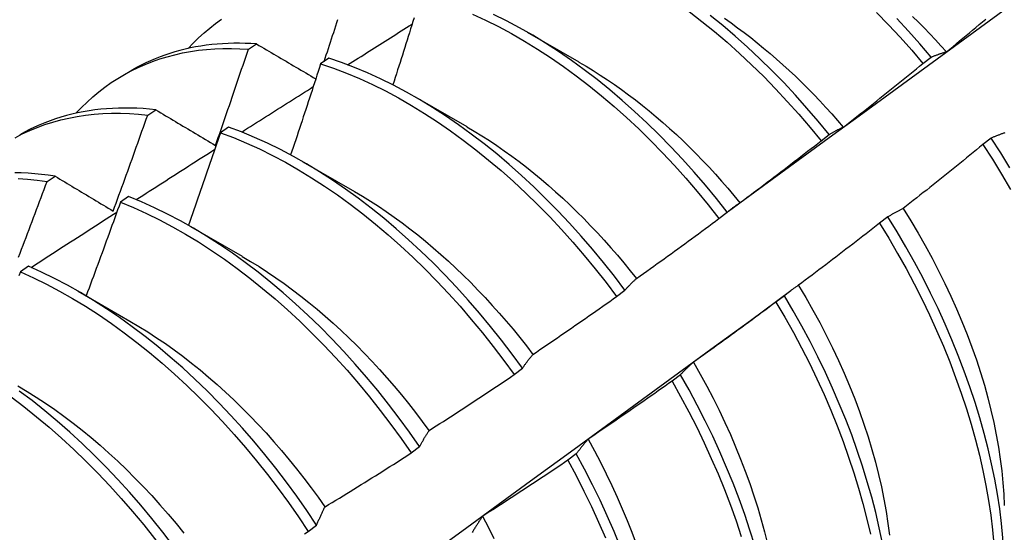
# Model space of a CAD drawing. Header units: inches. Extents: x 142.4 to 168.2, y 51.7 to 83.6.
# Tile 12 of 17: x 151.575 to 151.881, y 66.622 to 66.781. Entities that reach past the tile are written whole.
import ezdxf

# ---------------------------------------------------------------- set-up
doc = ezdxf.new("R2010")
doc.units = ezdxf.units.IN
doc.header["$MEASUREMENT"] = 0
doc.layers.add('Visible Edges(ANSI)', color=7, linetype='Continuous', lineweight=25)

msp = doc.modelspace()

# ---------------------------------------------------------------- linework, layer by layer
at = {"layer": 'Visible Edges(ANSI)'}
for p, q in [((151.73277, 66.77749), (151.74878, 66.76827)), ((151.64631, 66.77218), (151.64884, 66.77383)), ((151.67122, 66.76938), (151.66871, 66.76766)), ((151.85543, 66.7678), (151.85798, 66.76974)), ((151.60739, 66.76408), (151.6102, 66.7657)), ((151.69797, 66.7574), (151.71398, 66.74818)), ((151.61508, 66.75174), (151.6176, 66.7534)), ((151.64017, 66.74803), (151.63767, 66.74629)), ((151.82385, 66.74378), (151.8264, 66.74573)), ((151.87662, 66.74461), (151.87403, 66.74264)), ((151.66317, 66.73731), (151.67918, 66.72809)), ((151.58388, 66.73115), (151.5864, 66.73282)), ((151.60914, 66.72653), (151.60664, 66.72478)), ((151.7922, 66.71969), (151.79476, 66.72164)), ((151.62837, 66.71722), (151.64439, 66.708)), ((151.84459, 66.72021), (151.84199, 66.71823)), ((151.57813, 66.70489), (151.57562, 66.70313)), ((151.59358, 66.69713), (151.60959, 66.68791)), ((151.76048, 66.69553), (151.76304, 66.69748)), ((151.80201, 66.68813), (151.81445, 66.69733)), ((151.81247, 66.69575), (151.80987, 66.69378)), ((151.72869, 66.6713), (151.73126, 66.67326)), ((151.78026, 66.67126), (151.77766, 66.66928)), ((151.69682, 66.64701), (151.6994, 66.64897)), ((151.74797, 66.64673), (151.74535, 66.64474)), ((151.66487, 66.62266), (151.66746, 66.62463))]:
    msp.add_line(p, q, dxfattribs=at)
at = {"layer": 'Visible Edges(ANSI)', "flags": 128}
for points in [[(151.79519, 66.72201), (151.80329, 66.72793), (151.81138, 66.73384), (151.81947, 66.73975), (151.82755, 66.74565), (151.83564, 66.75155), (151.84371, 66.75744), (151.85179, 66.76333), (151.85986, 66.76921), (151.86793, 66.7751), (151.876, 66.78097), (151.88406, 66.78684)], [(151.62764, 66.77243), (151.62923, 66.77411), (151.63088, 66.77572), (151.63257, 66.77726), (151.63431, 66.77874), (151.6361, 66.78014), (151.63793, 66.78146)], [(151.66978, 66.76839), (151.67011, 66.76939), (151.67044, 66.7704), (151.67078, 66.7714), (151.67111, 66.7724), (151.67143, 66.77341), (151.67176, 66.77441), (151.67209, 66.77541), (151.67242, 66.77641), (151.67275, 66.77742), (151.67307, 66.77842), (151.6734, 66.77942), (151.67373, 66.78043), (151.67405, 66.78143)], [(151.69765, 66.78193), (151.69729, 66.78078), (151.69693, 66.77962), (151.69657, 66.77846), (151.69621, 66.77731), (151.69585, 66.77615), (151.69549, 66.775), (151.69513, 66.77384), (151.69477, 66.77268), (151.69441, 66.77153), (151.69404, 66.77037), (151.69368, 66.76922), (151.69331, 66.76806), (151.69295, 66.7669), (151.69258, 66.76575), (151.69222, 66.76459), (151.69185, 66.76344), (151.69148, 66.76228), (151.69111, 66.76112)], [(151.71577, 66.78308), (151.71981, 66.78122), (151.72385, 66.77921), (151.72789, 66.77704), (151.73193, 66.77471), (151.73596, 66.77224), (151.73997, 66.76962), (151.74397, 66.76686), (151.74794, 66.76395), (151.75189, 66.76091), (151.7558, 66.75774), (151.75968, 66.75444), (151.76352, 66.75101), (151.76731, 66.74747), (151.77105, 66.74381), (151.77473, 66.74004), (151.77836, 66.73616), (151.78192, 66.73218), (151.78542, 66.72811), (151.78885, 66.72394), (151.7922, 66.71969)], [(151.79476, 66.72164), (151.7914, 66.72589), (151.78797, 66.73004), (151.78447, 66.73411), (151.7809, 66.73808), (151.77727, 66.74195), (151.77358, 66.74571), (151.76983, 66.74937), (151.76604, 66.7529), (151.7622, 66.75632), (151.75832, 66.75961), (151.7544, 66.76277), (151.75045, 66.7658), (151.74648, 66.76869), (151.74248, 66.77145), (151.73846, 66.77406), (151.73444, 66.77652), (151.7304, 66.77883), (151.72636, 66.78099), (151.72232, 66.78299)], [(151.78298, 66.78387), (151.78692, 66.78082), (151.79083, 66.77764), (151.79471, 66.77433), (151.79854, 66.7709), (151.80233, 66.76735), (151.80607, 66.76368), (151.80975, 66.7599), (151.81337, 66.75602), (151.81693, 66.75203), (151.82042, 66.74795), (151.82385, 66.74378)], [(151.8264, 66.74573), (151.82297, 66.74989), (151.81948, 66.75396), (151.81591, 66.75794), (151.81228, 66.76182), (151.8086, 66.76559), (151.80485, 66.76924), (151.80106, 66.77279), (151.79723, 66.77621), (151.79335, 66.77951), (151.78943, 66.78268)], [(151.79389, 66.78179), (151.79594, 66.78035), (151.79798, 66.77887), (151.80001, 66.77734), (151.80203, 66.77578), (151.80405, 66.77418), (151.80605, 66.77254), (151.80804, 66.77086), (151.81002, 66.76915), (151.81199, 66.7674), (151.81394, 66.76561), (151.81588, 66.76379), (151.8178, 66.76193), (151.81971, 66.76004), (151.8216, 66.75812), (151.82347, 66.75616), (151.82532, 66.75417), (151.82715, 66.75216), (151.82896, 66.75011), (151.83075, 66.74803)], [(151.84108, 66.78355), (151.84476, 66.77977), (151.84838, 66.77588), (151.85194, 66.77189), (151.85543, 66.7678)], [(151.85798, 66.76974), (151.85448, 66.77382), (151.85092, 66.7778), (151.8473, 66.78168)], [(151.85223, 66.78236), (151.85402, 66.78059), (151.85578, 66.7788), (151.85754, 66.77698), (151.85928, 66.77513), (151.861, 66.77326), (151.8627, 66.77136)], [(151.86272, 66.7714), (151.86374, 66.77224), (151.86476, 66.77307), (151.86577, 66.77391), (151.86679, 66.77475), (151.8678, 66.77559), (151.86882, 66.77643), (151.86983, 66.77728), (151.87084, 66.77812), (151.87186, 66.77896), (151.87287, 66.77981), (151.87388, 66.78066), (151.87489, 66.7815)], [(151.67706, 66.76734), (151.67789, 66.76787), (151.67872, 66.76839), (151.67956, 66.76892), (151.68039, 66.76945), (151.68122, 66.76997), (151.68205, 66.7705), (151.68288, 66.77102), (151.68372, 66.77155), (151.68455, 66.77207), (151.68538, 66.7726), (151.68621, 66.77313), (151.68705, 66.77365), (151.68788, 66.77418), (151.68871, 66.7747), (151.68954, 66.77523), (151.69037, 66.77575), (151.69121, 66.77628), (151.69204, 66.7768), (151.69287, 66.77733), (151.6937, 66.77785), (151.69454, 66.77837), (151.69537, 66.7789), (151.6962, 66.77942), (151.69704, 66.77995)], [(151.59284, 66.75234), (151.59453, 66.75412), (151.59628, 66.75582), (151.59807, 66.75744), (151.59993, 66.75898), (151.60183, 66.76044), (151.60379, 66.76182), (151.60579, 66.76312), (151.60785, 66.76434), (151.60995, 66.76547), (151.6121, 66.76652), (151.61429, 66.76749), (151.61653, 66.76837), (151.61881, 66.76916), (151.62113, 66.76987), (151.62349, 66.7705), (151.62589, 66.77103), (151.62833, 66.77148), (151.6308, 66.77185), (151.63331, 66.77212), (151.63585, 66.77231), (151.63842, 66.77241), (151.64103, 66.77242), (151.64366, 66.77235), (151.64631, 66.77218)], [(151.64884, 66.77383), (151.64705, 66.77394), (151.64528, 66.77401), (151.64352, 66.77405), (151.64177, 66.77404), (151.64004, 66.774), (151.63832, 66.77391), (151.63661, 66.77379), (151.63492, 66.77362), (151.63324, 66.77342), (151.63158, 66.77318), (151.62994, 66.7729), (151.62831, 66.77257), (151.6267, 66.77221), (151.6251, 66.77181), (151.62353, 66.77138), (151.62197, 66.7709), (151.62043, 66.77038), (151.61891, 66.76983), (151.61741, 66.76924), (151.61592, 66.76861), (151.61446, 66.76794), (151.61302, 66.76723), (151.6116, 66.76648), (151.6102, 66.7657)], [(151.63609, 66.74238), (151.63653, 66.74363), (151.63696, 66.74487), (151.6374, 66.74611), (151.63783, 66.74735), (151.63826, 66.74859), (151.63869, 66.74983), (151.63912, 66.75107), (151.63955, 66.75231), (151.63998, 66.75355), (151.64041, 66.75479), (151.64084, 66.75603), (151.64126, 66.75728), (151.64169, 66.75852), (151.64211, 66.75976), (151.64254, 66.761), (151.64296, 66.76224), (151.64338, 66.76349), (151.6438, 66.76473), (151.64422, 66.76597), (151.64464, 66.76721), (151.64506, 66.76846), (151.64548, 66.7697), (151.6459, 66.77094), (151.64631, 66.77218)], [(151.64884, 66.77383), (151.64959, 66.77338), (151.65035, 66.77293), (151.65111, 66.77249), (151.65187, 66.77204), (151.65263, 66.77159), (151.65339, 66.77114), (151.65415, 66.77069), (151.65491, 66.77024), (151.65567, 66.76979), (151.65644, 66.76934), (151.6572, 66.76889), (151.65797, 66.76844), (151.65873, 66.76799), (151.6595, 66.76754), (151.66027, 66.76709), (151.66103, 66.76663), (151.6618, 66.76618), (151.66257, 66.76573), (151.66334, 66.76528), (151.66411, 66.76482), (151.66489, 66.76437), (151.66566, 66.76391), (151.66643, 66.76346), (151.66721, 66.76301)], [(151.76304, 66.69748), (151.75976, 66.7018), (151.7564, 66.70604), (151.75296, 66.7102), (151.74946, 66.71426), (151.74589, 66.71822), (151.74225, 66.72209), (151.73856, 66.72584), (151.73481, 66.72949), (151.73101, 66.73302), (151.72717, 66.73643), (151.72329, 66.73971), (151.71937, 66.74286), (151.71542, 66.74589), (151.71144, 66.74877), (151.70744, 66.75151), (151.70343, 66.75412), (151.6994, 66.75657), (151.69536, 66.75887), (151.69132, 66.76102), (151.68728, 66.76301), (151.68324, 66.76485), (151.67922, 66.76652), (151.67521, 66.76803), (151.67122, 66.76938)], [(151.85798, 66.76974), (151.85817, 66.76982), (151.85836, 66.7699), (151.85855, 66.76998), (151.85875, 66.77006), (151.85894, 66.77013), (151.85913, 66.77021), (151.85933, 66.77029), (151.85952, 66.77036), (151.85972, 66.77043), (151.85991, 66.7705), (151.86011, 66.77058), (151.86031, 66.77065), (151.86051, 66.77071), (151.8607, 66.77078), (151.8609, 66.77085), (151.8611, 66.77091), (151.8613, 66.77098), (151.8615, 66.77104), (151.86171, 66.7711), (151.86191, 66.77117), (151.86211, 66.77123), (151.86231, 66.77128), (151.86252, 66.77134), (151.86272, 66.7714)], [(151.66871, 66.76766), (151.66833, 66.76648), (151.66795, 66.7653), (151.66757, 66.76412), (151.66719, 66.76295), (151.6668, 66.76177), (151.66642, 66.76059), (151.66604, 66.75941), (151.66565, 66.75824), (151.66527, 66.75706), (151.66488, 66.75588), (151.66449, 66.75471), (151.66411, 66.75353), (151.66372, 66.75235), (151.66333, 66.75118), (151.66294, 66.75), (151.66255, 66.74882), (151.66216, 66.74765), (151.66177, 66.74647), (151.66138, 66.74529), (151.66098, 66.74412), (151.66059, 66.74294), (151.6602, 66.74176), (151.6598, 66.74059), (151.6594, 66.73941)], [(151.66871, 66.76766), (151.6727, 66.7663), (151.67671, 66.76478), (151.68074, 66.76309), (151.68477, 66.76124), (151.68881, 66.75924), (151.69285, 66.75708), (151.69689, 66.75476), (151.70092, 66.7523), (151.70494, 66.74969), (151.70893, 66.74693), (151.71291, 66.74404), (151.71686, 66.74101), (151.72077, 66.73784), (151.72465, 66.73455), (151.72849, 66.73113), (151.73228, 66.72759), (151.73603, 66.72394), (151.73972, 66.72017), (151.74335, 66.7163), (151.74692, 66.71233), (151.75042, 66.70826), (151.75385, 66.7041), (151.7572, 66.69986), (151.76048, 66.69553)], [(151.74878, 66.76821), (151.75099, 66.76691), (151.75319, 66.76556), (151.75539, 66.76416), (151.75759, 66.76272), (151.75978, 66.76122), (151.76196, 66.75968), (151.76413, 66.75809), (151.76629, 66.75645), (151.76844, 66.75477), (151.77058, 66.75304), (151.77271, 66.75127), (151.77482, 66.74946), (151.77691, 66.7476), (151.77899, 66.7457), (151.78106, 66.74376), (151.7831, 66.74177), (151.78513, 66.73975), (151.78713, 66.73769), (151.78912, 66.73559), (151.79108, 66.73346), (151.79302, 66.73129), (151.79494, 66.72909), (151.79683, 66.72686), (151.7987, 66.7246)], [(151.83076, 66.74804), (151.83179, 66.74885), (151.83283, 66.74967), (151.83386, 66.75048), (151.8349, 66.7513), (151.83593, 66.75211), (151.83696, 66.75293), (151.83799, 66.75375), (151.83903, 66.75457), (151.84006, 66.75539), (151.84109, 66.75621), (151.84212, 66.75703), (151.84314, 66.75785), (151.84417, 66.75868), (151.8452, 66.7595), (151.84622, 66.76033), (151.84725, 66.76115), (151.84827, 66.76198), (151.8493, 66.76281), (151.85032, 66.76364), (151.85135, 66.76447), (151.85237, 66.7653), (151.85339, 66.76613), (151.85441, 66.76697), (151.85543, 66.7678)], [(151.64423, 66.74649), (151.64515, 66.74708), (151.64608, 66.74767), (151.647, 66.74826), (151.64793, 66.74885), (151.64885, 66.74944), (151.64978, 66.75003), (151.6507, 66.75062), (151.65163, 66.75121), (151.65255, 66.75179), (151.65348, 66.75238), (151.6544, 66.75297), (151.65533, 66.75356), (151.65625, 66.75415), (151.65718, 66.75474), (151.6581, 66.75532), (151.65903, 66.75591), (151.65995, 66.7565), (151.66088, 66.75709), (151.66181, 66.75768), (151.66273, 66.75826), (151.66366, 66.75885), (151.66458, 66.75944), (151.66551, 66.76002), (151.66643, 66.76061)], [(151.6176, 66.7534), (151.61564, 66.75361), (151.6137, 66.75376), (151.61177, 66.75387), (151.60986, 66.75394), (151.60796, 66.75396), (151.60607, 66.75393), (151.6042, 66.75386), (151.60235, 66.75374), (151.60052, 66.75357), (151.5987, 66.75336), (151.5969, 66.7531), (151.59512, 66.7528), (151.59336, 66.75245), (151.59161, 66.75206), (151.58989, 66.75161), (151.58819, 66.75113), (151.58651, 66.75059), (151.58486, 66.75002), (151.58322, 66.74939), (151.58161, 66.74873), (151.58002, 66.74801), (151.57846, 66.74726), (151.57692, 66.74645), (151.5754, 66.74561)], [(151.57397, 66.74476), (151.57621, 66.74591), (151.57851, 66.74698), (151.58085, 66.74794), (151.58324, 66.74881), (151.58567, 66.74959), (151.58816, 66.75027), (151.59068, 66.75086), (151.59325, 66.75134), (151.59585, 66.75173), (151.5985, 66.75203), (151.60118, 66.75222), (151.6039, 66.75232), (151.60665, 66.75232), (151.60943, 66.75223), (151.61224, 66.75203), (151.61508, 66.75174)], [(151.60436, 66.72202), (151.60482, 66.72326), (151.60528, 66.72449), (151.60573, 66.72573), (151.60618, 66.72697), (151.60664, 66.7282), (151.60709, 66.72944), (151.60754, 66.73068), (151.60799, 66.73192), (151.60844, 66.73316), (151.60889, 66.73439), (151.60933, 66.73563), (151.60978, 66.73687), (151.61023, 66.73811), (151.61067, 66.73935), (151.61111, 66.74059), (151.61156, 66.74183), (151.612, 66.74307), (151.61244, 66.74431), (151.61288, 66.74554), (151.61332, 66.74678), (151.61376, 66.74802), (151.6142, 66.74926), (151.61464, 66.7505), (151.61508, 66.75174)], [(151.6176, 66.7534), (151.61836, 66.75295), (151.61912, 66.75249), (151.61988, 66.75204), (151.62065, 66.75158), (151.62141, 66.75112), (151.62218, 66.75067), (151.62294, 66.75021), (151.62371, 66.74975), (151.62448, 66.7493), (151.62525, 66.74884), (151.62602, 66.74838), (151.62679, 66.74792), (151.62756, 66.74746), (151.62833, 66.747), (151.6291, 66.74654), (151.62988, 66.74608), (151.63065, 66.74562), (151.63143, 66.74516), (151.6322, 66.7447), (151.63298, 66.74424), (151.63376, 66.74377), (151.63454, 66.74331), (151.63531, 66.74285), (151.63609, 66.74238)], [(151.73126, 66.67326), (151.72805, 66.67765), (151.72477, 66.68197), (151.7214, 66.6862), (151.71796, 66.69035), (151.71445, 66.69441), (151.71087, 66.69837), (151.70723, 66.70222), (151.70354, 66.70597), (151.69979, 66.70961), (151.69599, 66.71313), (151.69214, 66.71653), (151.68826, 66.71981), (151.68434, 66.72296), (151.68039, 66.72597), (151.67641, 66.72885), (151.67241, 66.73158), (151.66839, 66.73417), (151.66436, 66.73662), (151.66032, 66.73891), (151.65628, 66.74105), (151.65224, 66.74304), (151.6482, 66.74486), (151.64418, 66.74653), (151.64017, 66.74803)], [(151.71399, 66.74814), (151.71633, 66.74677), (151.71867, 66.74534), (151.72101, 66.74385), (151.72333, 66.7423), (151.72565, 66.7407), (151.72796, 66.73904), (151.73026, 66.73733), (151.73255, 66.73557), (151.73482, 66.73375), (151.73708, 66.73188), (151.73932, 66.72996), (151.74155, 66.72799), (151.74376, 66.72597), (151.74596, 66.72391), (151.74813, 66.72181), (151.75028, 66.71966), (151.75241, 66.71747), (151.75452, 66.71524), (151.75661, 66.71297), (151.75867, 66.71066), (151.7607, 66.70832), (151.76271, 66.70594), (151.76469, 66.70353), (151.76664, 66.70109)], [(151.8264, 66.74573), (151.82658, 66.74584), (151.82675, 66.74594), (151.82693, 66.74605), (151.8271, 66.74616), (151.82728, 66.74626), (151.82746, 66.74636), (151.82764, 66.74647), (151.82782, 66.74657), (151.828, 66.74667), (151.82818, 66.74677), (151.82836, 66.74687), (151.82854, 66.74696), (151.82872, 66.74706), (151.8289, 66.74715), (151.82909, 66.74725), (151.82927, 66.74734), (151.82945, 66.74743), (151.82964, 66.74752), (151.82982, 66.74761), (151.83001, 66.7477), (151.83019, 66.74779), (151.83038, 66.74787), (151.83057, 66.74796), (151.83076, 66.74804)], [(151.63767, 66.74629), (151.63726, 66.7451), (151.63685, 66.7439), (151.63644, 66.7427), (151.63603, 66.74151), (151.63562, 66.74031), (151.63521, 66.73912), (151.6348, 66.73792), (151.63439, 66.73672), (151.63398, 66.73553), (151.63356, 66.73433), (151.63315, 66.73314), (151.63273, 66.73194), (151.63232, 66.73074), (151.6319, 66.72955), (151.63149, 66.72835), (151.63107, 66.72716), (151.63065, 66.72596), (151.63023, 66.72477), (151.62981, 66.72357), (151.62939, 66.72238), (151.62897, 66.72119), (151.62855, 66.71999), (151.62813, 66.7188), (151.6277, 66.7176)], [(151.63767, 66.74629), (151.64167, 66.74478), (151.6457, 66.7431), (151.64973, 66.74127), (151.65377, 66.73927), (151.65782, 66.73712), (151.66185, 66.73481), (151.66588, 66.73236), (151.6699, 66.72976), (151.6739, 66.72701), (151.67788, 66.72412), (151.68183, 66.7211), (151.68574, 66.71794), (151.68963, 66.71466), (151.69347, 66.71125), (151.69726, 66.70771), (151.70101, 66.70407), (151.7047, 66.70031), (151.70834, 66.69644), (151.71191, 66.69248), (151.71541, 66.68841), (151.71885, 66.68426), (151.72221, 66.68002), (151.72549, 66.6757), (151.72869, 66.6713)], [(151.88087, 66.74629), (151.88065, 66.74621), (151.88044, 66.74614), (151.88022, 66.74606), (151.88, 66.74598), (151.87978, 66.74591), (151.87957, 66.74583), (151.87935, 66.74575), (151.87914, 66.74567), (151.87893, 66.74558), (151.87871, 66.7455), (151.8785, 66.74542), (151.87829, 66.74533), (151.87808, 66.74524), (151.87787, 66.74516), (151.87766, 66.74507), (151.87745, 66.74498), (151.87724, 66.74489), (151.87703, 66.7448), (151.87682, 66.74471), (151.87662, 66.74461)], [(151.79874, 66.72462), (151.79979, 66.7254), (151.80084, 66.72619), (151.8019, 66.72698), (151.80295, 66.72777), (151.804, 66.72856), (151.80505, 66.72936), (151.8061, 66.73015), (151.80715, 66.73094), (151.8082, 66.73174), (151.80925, 66.73254), (151.8103, 66.73333), (151.81134, 66.73413), (151.81239, 66.73493), (151.81343, 66.73573), (151.81448, 66.73653), (151.81552, 66.73733), (151.81656, 66.73814), (151.81761, 66.73894), (151.81865, 66.73975), (151.81969, 66.74055), (151.82073, 66.74136), (151.82177, 66.74217), (151.82281, 66.74297), (151.82385, 66.74378)], [(151.87403, 66.74264), (151.87301, 66.7418), (151.87199, 66.74097), (151.87097, 66.74013), (151.86995, 66.7393), (151.86892, 66.73847), (151.8679, 66.73763), (151.86687, 66.7368), (151.86585, 66.73597), (151.86482, 66.73514), (151.86379, 66.73431), (151.86277, 66.73348), (151.86174, 66.73266), (151.86071, 66.73183), (151.85968, 66.73101), (151.85865, 66.73018), (151.85762, 66.72936), (151.85659, 66.72854), (151.85555, 66.72772), (151.85452, 66.7269), (151.85349, 66.72608), (151.85245, 66.72526), (151.85142, 66.72444), (151.85038, 66.72363), (151.84934, 66.72281)], [(151.87403, 66.74264), (151.87696, 66.73805), (151.8798, 66.73341), (151.88253, 66.72871)], [(151.8824, 66.73538), (151.87956, 66.74002), (151.87662, 66.74461)], [(151.61152, 66.72556), (151.61253, 66.72621), (151.61355, 66.72686), (151.61457, 66.72752), (151.61559, 66.72817), (151.6166, 66.72882), (151.61762, 66.72947), (151.61864, 66.73013), (151.61965, 66.73078), (151.62067, 66.73143), (151.62169, 66.73208), (151.62271, 66.73274), (151.62372, 66.73339), (151.62474, 66.73404), (151.62576, 66.73469), (151.62678, 66.73534), (151.62779, 66.73599), (151.62881, 66.73664), (151.62983, 66.7373), (151.63085, 66.73795), (151.63186, 66.7386), (151.63288, 66.73925), (151.6339, 66.7399), (151.63492, 66.74055), (151.63594, 66.7412)], [(151.5864, 66.73282), (151.58427, 66.73313), (151.58216, 66.73338), (151.58006, 66.73358), (151.57798, 66.73373), (151.57591, 66.73383), (151.57386, 66.73387)], [(151.5864, 66.73282), (151.58714, 66.73238), (151.58788, 66.73193), (151.58862, 66.73148), (151.58936, 66.73104), (151.5901, 66.73059), (151.59085, 66.73014), (151.59159, 66.7297), (151.59234, 66.72925), (151.59308, 66.7288), (151.59383, 66.72835), (151.59457, 66.7279), (151.59532, 66.72745), (151.59607, 66.727), (151.59682, 66.72655), (151.59757, 66.7261), (151.59832, 66.72565), (151.59908, 66.72519), (151.59983, 66.72474), (151.60058, 66.72429), (151.60134, 66.72384), (151.60209, 66.72338), (151.60285, 66.72293), (151.60361, 66.72247), (151.60436, 66.72202)], [(151.57491, 66.73212), (151.57787, 66.73191), (151.58086, 66.73158), (151.58388, 66.73115)], [(151.57504, 66.70769), (151.57552, 66.70892), (151.57599, 66.71015), (151.57646, 66.71139), (151.57693, 66.71262), (151.5774, 66.71385), (151.57787, 66.71509), (151.57833, 66.71632), (151.5788, 66.71756), (151.57927, 66.71879), (151.57973, 66.72003), (151.5802, 66.72126), (151.58066, 66.7225), (151.58112, 66.72373), (151.58158, 66.72497), (151.58204, 66.72621), (151.5825, 66.72744), (151.58296, 66.72868), (151.58342, 66.72991), (151.58388, 66.73115)], [(151.6994, 66.64897), (151.69627, 66.65343), (151.69306, 66.65782), (151.68977, 66.66213), (151.6864, 66.66636), (151.68296, 66.6705), (151.67944, 66.67455), (151.67586, 66.67851), (151.67222, 66.68236), (151.66852, 66.6861), (151.66476, 66.68973), (151.66096, 66.69325), (151.65712, 66.69664), (151.65323, 66.69991), (151.64931, 66.70305), (151.64535, 66.70605), (151.64137, 66.70892), (151.63737, 66.71165), (151.63335, 66.71423), (151.62932, 66.71667), (151.62528, 66.71895), (151.62124, 66.72108), (151.6172, 66.72306), (151.61317, 66.72487), (151.60914, 66.72653)], [(151.67918, 66.72808), (151.68166, 66.72661), (151.68413, 66.72508), (151.6866, 66.72349), (151.68906, 66.72183), (151.69151, 66.72011), (151.69395, 66.71833), (151.69638, 66.7165), (151.6988, 66.7146), (151.7012, 66.71265), (151.70358, 66.71064), (151.70595, 66.70858), (151.7083, 66.70647), (151.71063, 66.70431), (151.71294, 66.7021), (151.71522, 66.69984), (151.71748, 66.69753), (151.71972, 66.69518), (151.72192, 66.69278), (151.7241, 66.69034), (151.72625, 66.68787), (151.72837, 66.68535), (151.73045, 66.68279), (151.7325, 66.6802), (151.73452, 66.67757)], [(151.60664, 66.72478), (151.6062, 66.72357), (151.60577, 66.72236), (151.60533, 66.72115), (151.6049, 66.71993), (151.60446, 66.71872), (151.60402, 66.71751), (151.60358, 66.7163), (151.60314, 66.71509), (151.6027, 66.71388), (151.60226, 66.71266), (151.60182, 66.71145), (151.60138, 66.71024), (151.60094, 66.70903), (151.60049, 66.70782), (151.60005, 66.70661), (151.5996, 66.7054), (151.59916, 66.70419), (151.59871, 66.70298), (151.59826, 66.70177), (151.59781, 66.70056), (151.59737, 66.69935), (151.59692, 66.69814), (151.59647, 66.69693), (151.59601, 66.69572)], [(151.60664, 66.72478), (151.61066, 66.72312), (151.6147, 66.72129), (151.61874, 66.7193), (151.62278, 66.71716), (151.62682, 66.71486), (151.63085, 66.71242), (151.63486, 66.70982), (151.63886, 66.70709), (151.64284, 66.70421), (151.64679, 66.70119), (151.65071, 66.69804), (151.6546, 66.69476), (151.65844, 66.69136), (151.66224, 66.68784), (151.66599, 66.6842), (151.66969, 66.68044), (151.67332, 66.67659), (151.6769, 66.67263), (151.68041, 66.66857), (151.68385, 66.66442), (151.68721, 66.66018), (151.6905, 66.65586), (151.6937, 66.65147), (151.69682, 66.64701)], [(151.79476, 66.72164), (151.79492, 66.72178), (151.79508, 66.72191), (151.79524, 66.72205), (151.7954, 66.72218), (151.79556, 66.72231), (151.79572, 66.72244), (151.79589, 66.72257), (151.79605, 66.7227), (151.79621, 66.72283), (151.79638, 66.72296), (151.79654, 66.72308), (151.79671, 66.72321), (151.79687, 66.72333), (151.79704, 66.72345), (151.79721, 66.72357), (151.79738, 66.72369), (151.79754, 66.72381), (151.79771, 66.72393), (151.79788, 66.72405), (151.79805, 66.72416), (151.79822, 66.72428), (151.79839, 66.72439), (151.79856, 66.7245), (151.79874, 66.72462)], [(151.57892, 66.70453), (151.58003, 66.70525), (151.58114, 66.70597), (151.58224, 66.70668), (151.58335, 66.7074), (151.58446, 66.70812), (151.58557, 66.70884), (151.58668, 66.70955), (151.58779, 66.71027), (151.5889, 66.71099), (151.59001, 66.7117), (151.59112, 66.71242), (151.59223, 66.71314), (151.59334, 66.71385), (151.59445, 66.71457), (151.59556, 66.71528), (151.59667, 66.716), (151.59778, 66.71671), (151.59889, 66.71743), (151.6, 66.71814), (151.60111, 66.71886), (151.60222, 66.71957), (151.60333, 66.72029), (151.60444, 66.721), (151.60555, 66.72172)], [(151.84934, 66.72281), (151.84914, 66.72271), (151.84893, 66.72262), (151.84873, 66.72252), (151.84852, 66.72242), (151.84832, 66.72232), (151.84812, 66.72221), (151.84792, 66.72211), (151.84772, 66.72201), (151.84752, 66.7219), (151.84732, 66.7218), (151.84712, 66.72169), (151.84692, 66.72158), (151.84672, 66.72147), (151.84652, 66.72136), (151.84633, 66.72125), (151.84613, 66.72114), (151.84593, 66.72103), (151.84574, 66.72091), (151.84555, 66.7208), (151.84535, 66.72068), (151.84516, 66.72056), (151.84497, 66.72045), (151.84478, 66.72033), (151.84459, 66.72021)], [(151.8493, 66.7228), (151.85166, 66.71901), (151.85393, 66.71518), (151.85613, 66.71133), (151.85825, 66.70744), (151.86028, 66.70353), (151.86223, 66.6996), (151.86409, 66.69565), (151.86587, 66.6917), (151.86754, 66.68774), (151.86913, 66.68378), (151.87062, 66.67982), (151.872, 66.67587), (151.87329, 66.67194), (151.87447, 66.66802), (151.87555, 66.66412), (151.87653, 66.66025), (151.87741, 66.65641), (151.87818, 66.6526), (151.87885, 66.64883), (151.87941, 66.64511), (151.87987, 66.64143), (151.88023, 66.6378), (151.88048, 66.63423), (151.88063, 66.63071)], [(151.76666, 66.70113), (151.76773, 66.70189), (151.7688, 66.70265), (151.76987, 66.70342), (151.77094, 66.70418), (151.77201, 66.70495), (151.77308, 66.70571), (151.77415, 66.70648), (151.77522, 66.70725), (151.77628, 66.70802), (151.77735, 66.70879), (151.77841, 66.70957), (151.77948, 66.71034), (151.78054, 66.71111), (151.7816, 66.71189), (151.78267, 66.71266), (151.78373, 66.71344), (151.78479, 66.71422), (151.78585, 66.715), (151.78691, 66.71578), (151.78797, 66.71656), (151.78903, 66.71734), (151.79008, 66.71812), (151.79114, 66.71891), (151.7922, 66.71969)], [(151.84199, 66.71823), (151.84095, 66.71742), (151.83991, 66.71661), (151.83887, 66.7158), (151.83783, 66.71499), (151.83679, 66.71418), (151.83575, 66.71337), (151.8347, 66.71257), (151.83366, 66.71176), (151.83261, 66.71096), (151.83157, 66.71015), (151.83052, 66.70935), (151.82947, 66.70855), (151.82843, 66.70775), (151.82738, 66.70695), (151.82633, 66.70615), (151.82528, 66.70535), (151.82423, 66.70456), (151.82318, 66.70376), (151.82213, 66.70296), (151.82107, 66.70217), (151.82002, 66.70138), (151.81897, 66.70059), (151.81791, 66.69979), (151.81686, 66.699)], [(151.84199, 66.71823), (151.84483, 66.71359), (151.84757, 66.7089), (151.85021, 66.70417), (151.85275, 66.6994), (151.85517, 66.69461), (151.85748, 66.68979), (151.85968, 66.68495), (151.86177, 66.6801), (151.86373, 66.67524), (151.86558, 66.67039), (151.8673, 66.66554), (151.86889, 66.66071), (151.87037, 66.65589), (151.87171, 66.6511), (151.87292, 66.64633), (151.87401, 66.64161), (151.87496, 66.63693), (151.87578, 66.63229), (151.87647, 66.62771), (151.87702, 66.6232), (151.87744, 66.61874)], [(151.88067, 66.612), (151.88052, 66.61631), (151.88022, 66.6207), (151.87979, 66.62516), (151.87923, 66.62968), (151.87853, 66.63427), (151.8777, 66.63891), (151.87674, 66.64359), (151.87565, 66.64832), (151.87442, 66.65308), (151.87307, 66.65788), (151.87159, 66.6627), (151.86998, 66.66753), (151.86825, 66.67238), (151.8664, 66.67724), (151.86442, 66.68209), (151.86233, 66.68694), (151.86012, 66.69178), (151.8578, 66.6966), (151.85537, 66.70139), (151.85283, 66.70616), (151.85018, 66.71088), (151.84743, 66.71557), (151.84459, 66.72021)], [(151.64438, 66.70795), (151.64699, 66.7064), (151.6496, 66.70478), (151.65221, 66.70309), (151.65481, 66.70134), (151.65739, 66.69952), (151.65996, 66.69763), (151.66252, 66.69567), (151.66507, 66.69366), (151.6676, 66.69158), (151.6701, 66.68944), (151.67259, 66.68724), (151.67505, 66.68499), (151.67749, 66.68267), (151.67991, 66.68031), (151.6823, 66.67788), (151.68465, 66.67541), (151.68698, 66.67288), (151.68927, 66.67031), (151.69153, 66.66769), (151.69376, 66.66502), (151.69595, 66.66231), (151.6981, 66.65956), (151.70021, 66.65677), (151.70229, 66.65395)], [(151.57562, 66.70313), (151.57516, 66.70191)], [(151.57562, 66.70313), (151.57966, 66.70131), (151.5837, 66.69934), (151.58774, 66.6972), (151.59178, 66.69491), (151.59581, 66.69248), (151.59983, 66.68989), (151.60383, 66.68716), (151.60781, 66.68429), (151.61176, 66.68128), (151.61568, 66.67814), (151.61957, 66.67487), (151.62342, 66.67147), (151.62722, 66.66796), (151.63097, 66.66432), (151.63467, 66.66058), (151.63831, 66.65673), (151.64189, 66.65277), (151.6454, 66.64872), (151.64885, 66.64458), (151.65222, 66.64034), (151.65551, 66.63603), (151.65872, 66.63164), (151.66184, 66.62718), (151.66487, 66.62266)], [(151.66746, 66.62463), (151.66442, 66.62915), (151.66129, 66.6336), (151.65807, 66.63799), (151.65477, 66.64229), (151.6514, 66.64652), (151.64795, 66.65065), (151.64443, 66.6547), (151.64085, 66.65865), (151.6372, 66.66249), (151.6335, 66.66623), (151.62974, 66.66985), (151.62594, 66.67336), (151.62209, 66.67675), (151.6182, 66.68001), (151.61427, 66.68314), (151.61032, 66.68614), (151.60634, 66.689), (151.60233, 66.69172), (151.59832, 66.69429), (151.59428, 66.69672), (151.59024, 66.69899), (151.5862, 66.70111), (151.58216, 66.70308), (151.57813, 66.70489)], [(151.76304, 66.69748), (151.76319, 66.69765), (151.76333, 66.69781), (151.76348, 66.69797), (151.76363, 66.69813), (151.76377, 66.69829), (151.76392, 66.69845), (151.76407, 66.69861), (151.76422, 66.69877), (151.76437, 66.69892), (151.76452, 66.69908), (151.76467, 66.69923), (151.76482, 66.69938), (151.76497, 66.69953), (151.76512, 66.69968), (151.76527, 66.69983), (151.76542, 66.69998), (151.76557, 66.70013), (151.76573, 66.70027), (151.76588, 66.70042), (151.76604, 66.70056), (151.76619, 66.7007), (151.76635, 66.70085), (151.7665, 66.70099), (151.76666, 66.70113)], [(151.81686, 66.699), (151.81667, 66.69888), (151.81648, 66.69876), (151.81629, 66.69863), (151.8161, 66.6985), (151.81591, 66.69838), (151.81573, 66.69825), (151.81554, 66.69812), (151.81535, 66.69799), (151.81517, 66.69786), (151.81499, 66.69772), (151.8148, 66.69759), (151.81462, 66.69745), (151.81444, 66.69732), (151.81425, 66.69718), (151.81407, 66.69704), (151.81389, 66.6969), (151.81371, 66.69676), (151.81353, 66.69662), (151.81335, 66.69648), (151.81317, 66.69634), (151.813, 66.69619), (151.81282, 66.69605), (151.81264, 66.6959), (151.81247, 66.69575)], [(151.81683, 66.69898), (151.81911, 66.69516), (151.82131, 66.69132), (151.82343, 66.68744), (151.82546, 66.68354), (151.82741, 66.67963), (151.82927, 66.67569), (151.83103, 66.67175), (151.8327, 66.6678), (151.83427, 66.66384), (151.83574, 66.65989), (151.83712, 66.65595), (151.83841, 66.65202), (151.83959, 66.6481), (151.84068, 66.6442), (151.84166, 66.64033), (151.84255, 66.63649), (151.84333, 66.63268), (151.84401, 66.62891), (151.84459, 66.62519), (151.84507, 66.62151)], [(151.73452, 66.67757), (151.73561, 66.67831), (151.7367, 66.67905), (151.73779, 66.67979), (151.73888, 66.68053), (151.73996, 66.68127), (151.74105, 66.68201), (151.74213, 66.68275), (151.74322, 66.68349), (151.7443, 66.68424), (151.74539, 66.68499), (151.74647, 66.68573), (151.74755, 66.68648), (151.74863, 66.68723), (151.74971, 66.68798), (151.75079, 66.68873), (151.75187, 66.68948), (151.75295, 66.69023), (151.75403, 66.69099), (151.7551, 66.69174), (151.75618, 66.6925), (151.75726, 66.69325), (151.75833, 66.69401), (151.75941, 66.69477), (151.76048, 66.69553)], [(151.80987, 66.69378), (151.80881, 66.69299), (151.80775, 66.6922), (151.80669, 66.69142), (151.80563, 66.69064), (151.80457, 66.68985), (151.80351, 66.68907), (151.80245, 66.68829), (151.80139, 66.68751), (151.80032, 66.68673), (151.79926, 66.68595), (151.7982, 66.68518), (151.79713, 66.6844), (151.79607, 66.68362), (151.795, 66.68285), (151.79393, 66.68208), (151.79286, 66.6813), (151.79179, 66.68053), (151.79073, 66.67976), (151.78966, 66.67899), (151.78859, 66.67823), (151.78751, 66.67746), (151.78644, 66.67669), (151.78537, 66.67593), (151.7843, 66.67516)], [(151.80987, 66.69378), (151.81262, 66.68909), (151.81526, 66.68436), (151.8178, 66.6796), (151.82023, 66.6748), (151.82255, 66.66998), (151.82476, 66.66515), (151.82685, 66.6603), (151.82882, 66.65544), (151.83067, 66.65059), (151.8324, 66.64574), (151.834, 66.6409), (151.83548, 66.63608), (151.83683, 66.63129), (151.83806, 66.62653), (151.83915, 66.6218)], [(151.84285, 66.61909), (151.84188, 66.62378), (151.84078, 66.62851), (151.83955, 66.63328), (151.83819, 66.63807), (151.8367, 66.64289), (151.83508, 66.64773), (151.83335, 66.65258), (151.83149, 66.65743), (151.8295, 66.66229), (151.8274, 66.66714), (151.82519, 66.67197), (151.82286, 66.67679), (151.82042, 66.68158), (151.81787, 66.68635), (151.81522, 66.69107), (151.81247, 66.69575)], [(151.56572, 66.51632), (151.57707, 66.52451), (151.58841, 66.53271), (151.59974, 66.54091), (151.61106, 66.5491), (151.62237, 66.5573), (151.63367, 66.56549), (151.64496, 66.57369), (151.65624, 66.58188), (151.66751, 66.59007), (151.67877, 66.59825), (151.69002, 66.60644), (151.70126, 66.61462), (151.71249, 66.6228), (151.72371, 66.63098), (151.73492, 66.63915), (151.74612, 66.64732), (151.75732, 66.65549), (151.7685, 66.66366), (151.77968, 66.67182), (151.79084, 66.67998), (151.802, 66.68813)], [(151.60959, 66.68785), (151.61234, 66.68623), (151.61509, 66.68453), (151.61783, 66.68275), (151.62056, 66.6809), (151.62327, 66.67897), (151.62597, 66.67697), (151.62866, 66.67489), (151.63133, 66.67275), (151.63397, 66.67053), (151.63659, 66.66824), (151.63919, 66.66589), (151.64177, 66.66347), (151.64431, 66.66099), (151.64683, 66.65845), (151.64932, 66.65585), (151.65177, 66.6532), (151.65419, 66.65049), (151.65657, 66.64773), (151.65892, 66.64493), (151.66123, 66.64208), (151.6635, 66.63919), (151.66572, 66.63625), (151.6679, 66.63328), (151.67004, 66.63027)], [(151.73126, 66.67326), (151.73139, 66.67345), (151.73152, 66.67364), (151.73165, 66.67383), (151.73178, 66.67402), (151.73192, 66.67421), (151.73205, 66.6744), (151.73218, 66.67458), (151.73232, 66.67477), (151.73245, 66.67495), (151.73259, 66.67513), (151.73272, 66.67531), (151.73286, 66.6755), (151.73299, 66.67567), (151.73313, 66.67585), (151.73327, 66.67603), (151.7334, 66.67621), (151.73354, 66.67638), (151.73368, 66.67655), (151.73382, 66.67673), (151.73396, 66.6769), (151.7341, 66.67707), (151.73424, 66.67724), (151.73438, 66.67741), (151.73452, 66.67757)], [(151.7843, 66.67516), (151.78412, 66.67501), (151.78395, 66.67486), (151.78377, 66.67471), (151.7836, 66.67455), (151.78343, 66.6744), (151.78326, 66.67424), (151.78308, 66.67409), (151.78291, 66.67393), (151.78274, 66.67377), (151.78257, 66.67361), (151.78241, 66.67345), (151.78224, 66.67329), (151.78207, 66.67312), (151.7819, 66.67296), (151.78174, 66.67279), (151.78157, 66.67263), (151.7814, 66.67246), (151.78124, 66.67229), (151.78108, 66.67212), (151.78091, 66.67195), (151.78075, 66.67178), (151.78059, 66.67161), (151.78042, 66.67143), (151.78026, 66.67126)], [(151.78429, 66.67516), (151.78639, 66.67147), (151.78842, 66.66776), (151.79037, 66.66402), (151.79224, 66.66026), (151.79403, 66.65649), (151.79574, 66.6527), (151.79737, 66.64891), (151.79891, 66.64511), (151.80036, 66.64132), (151.80173, 66.63753), (151.80301, 66.63375), (151.8042, 66.62998), (151.8053, 66.62623), (151.80631, 66.62251), (151.80723, 66.6188)], [(151.70233, 66.65396), (151.70343, 66.65467), (151.70454, 66.65539), (151.70564, 66.6561), (151.70675, 66.65681), (151.70785, 66.65753), (151.70895, 66.65824), (151.71005, 66.65896), (151.71115, 66.65968), (151.71226, 66.6604), (151.71336, 66.66112), (151.71445, 66.66184), (151.71555, 66.66256), (151.71665, 66.66328), (151.71775, 66.66401), (151.71885, 66.66473), (151.71994, 66.66546), (151.72104, 66.66618), (151.72213, 66.66691), (151.72323, 66.66764), (151.72432, 66.66837), (151.72541, 66.6691), (151.72651, 66.66983), (151.7276, 66.67056), (151.72869, 66.6713)], [(151.77766, 66.66928), (151.77658, 66.66852), (151.77551, 66.66776), (151.77443, 66.667), (151.77335, 66.66624), (151.77227, 66.66548), (151.77119, 66.66473), (151.77011, 66.66397), (151.76903, 66.66322), (151.76795, 66.66247), (151.76687, 66.66171), (151.76579, 66.66096), (151.7647, 66.66021), (151.76362, 66.65946), (151.76254, 66.65871), (151.76145, 66.65797), (151.76037, 66.65722), (151.75928, 66.65648), (151.75819, 66.65573), (151.75711, 66.65499), (151.75602, 66.65425), (151.75493, 66.65351), (151.75384, 66.65277), (151.75275, 66.65203), (151.75166, 66.65129)], [(151.77766, 66.66928), (151.78031, 66.66455), (151.78285, 66.65979), (151.78529, 66.655), (151.78762, 66.65018), (151.78983, 66.64534), (151.79193, 66.64049), (151.79391, 66.63564), (151.79577, 66.63078), (151.7975, 66.62593), (151.79911, 66.6211)], [(151.8033, 66.61827), (151.80181, 66.62309), (151.80019, 66.62793), (151.79844, 66.63278), (151.79657, 66.63763), (151.79458, 66.64249), (151.79248, 66.64733), (151.79026, 66.65217), (151.78792, 66.65698), (151.78547, 66.66178), (151.78292, 66.66654), (151.78026, 66.67126)], [(151.57479, 66.6678), (151.57768, 66.6661), (151.58056, 66.6643), (151.58343, 66.66242), (151.58628, 66.66045), (151.58913, 66.6584), (151.59196, 66.65627), (151.59477, 66.65405), (151.59756, 66.65176), (151.60033, 66.6494), (151.60307, 66.64696), (151.60579, 66.64445), (151.60848, 66.64188), (151.61114, 66.63924), (151.61376, 66.63654), (151.61635, 66.63378), (151.6189, 66.63096), (151.62142, 66.62808), (151.62389, 66.62515), (151.62632, 66.62217)], [(151.63544, 66.60023), (151.63248, 66.60481), (151.62944, 66.60932), (151.6263, 66.61377), (151.62308, 66.61815), (151.61978, 66.62245), (151.6164, 66.62667), (151.61294, 66.63081), (151.60942, 66.63485), (151.60583, 66.63879), (151.60218, 66.64262), (151.59848, 66.64636), (151.59472, 66.64997), (151.59091, 66.65347), (151.58706, 66.65685), (151.58317, 66.66011), (151.57924, 66.66323), (151.57528, 66.66622)], [(151.57277, 66.66437), (151.57673, 66.66137), (151.58065, 66.65824), (151.58454, 66.65498), (151.58839, 66.65159), (151.59219, 66.64808), (151.59595, 66.64445), (151.59965, 66.64071), (151.6033, 66.63687), (151.60688, 66.63292), (151.6104, 66.62887), (151.61385, 66.62473), (151.61722, 66.62051), (151.62051, 66.6162), (151.62373, 66.61181), (151.62686, 66.60736), (151.6299, 66.60284), (151.63285, 66.59825)], [(151.6994, 66.64897), (151.69952, 66.64919), (151.69963, 66.64941), (151.69975, 66.64963), (151.69987, 66.64985), (151.69999, 66.65006), (151.7001, 66.65028), (151.70022, 66.65049), (151.70034, 66.65071), (151.70046, 66.65092), (151.70059, 66.65113), (151.70071, 66.65134), (151.70083, 66.65155), (151.70095, 66.65176), (151.70107, 66.65196), (151.7012, 66.65217), (151.70132, 66.65237), (151.70144, 66.65257), (151.70157, 66.65278), (151.70169, 66.65298), (151.70182, 66.65318), (151.70194, 66.65337), (151.70207, 66.65357), (151.7022, 66.65377), (151.70233, 66.65396)], [(151.75166, 66.65129), (151.7515, 66.65111), (151.75134, 66.65093), (151.75118, 66.65075), (151.75102, 66.65057), (151.75086, 66.65039), (151.75071, 66.65021), (151.75055, 66.65002), (151.75039, 66.64984), (151.75024, 66.64965), (151.75008, 66.64946), (151.74993, 66.64927), (151.74977, 66.64908), (151.74962, 66.64889), (151.74947, 66.6487), (151.74931, 66.64851), (151.74916, 66.64831), (151.74901, 66.64812), (151.74886, 66.64792), (151.74871, 66.64773), (151.74856, 66.64753), (151.74841, 66.64733), (151.74826, 66.64713), (151.74812, 66.64693), (151.74797, 66.64673)], [(151.75161, 66.65128), (151.75356, 66.64772), (151.75543, 66.64414), (151.75724, 66.64054), (151.75897, 66.63693), (151.76063, 66.63331), (151.76221, 66.62968), (151.76371, 66.62605), (151.76514, 66.62241), (151.76648, 66.61879)], [(151.67006, 66.6303), (151.67118, 66.63099), (151.67231, 66.63167), (151.67343, 66.63236), (151.67455, 66.63304), (151.67567, 66.63373), (151.67679, 66.63442), (151.6779, 66.63511), (151.67902, 66.6358), (151.68014, 66.6365), (151.68126, 66.63719), (151.68237, 66.63789), (151.68349, 66.63858), (151.6846, 66.63928), (151.68572, 66.63997), (151.68683, 66.64067), (151.68794, 66.64137), (151.68905, 66.64207), (151.69017, 66.64278), (151.69128, 66.64348), (151.69239, 66.64418), (151.6935, 66.64489), (151.6946, 66.64559), (151.69571, 66.6463), (151.69682, 66.64701)], [(151.74535, 66.64474), (151.74426, 66.64401), (151.74317, 66.64327), (151.74207, 66.64254), (151.74098, 66.64181), (151.73988, 66.64108), (151.73879, 66.64035), (151.73769, 66.63962), (151.73659, 66.63889), (151.73549, 66.63817), (151.73439, 66.63744), (151.73329, 66.63672), (151.73219, 66.63599), (151.73109, 66.63527), (151.72999, 66.63455), (151.72889, 66.63383), (151.72779, 66.63311), (151.72668, 66.63239), (151.72558, 66.63167), (151.72447, 66.63096), (151.72337, 66.63024), (151.72226, 66.62953), (151.72116, 66.62881), (151.72005, 66.6281), (151.71894, 66.62739)], [(151.74535, 66.64474), (151.74791, 66.63998), (151.75035, 66.63519), (151.75268, 66.63037), (151.7549, 66.62554), (151.75701, 66.62069)], [(151.76166, 66.61783), (151.75966, 66.62268), (151.75755, 66.62753), (151.75532, 66.63236), (151.75298, 66.63718), (151.75053, 66.64197), (151.74797, 66.64673)], [(151.66746, 66.62463), (151.66756, 66.62488), (151.66767, 66.62512), (151.66777, 66.62537), (151.66787, 66.62562), (151.66798, 66.62586), (151.66809, 66.62611), (151.66819, 66.62635), (151.6683, 66.62659), (151.66841, 66.62683), (151.66851, 66.62707), (151.66862, 66.62731), (151.66873, 66.62754), (151.66884, 66.62778), (151.66895, 66.62801), (151.66906, 66.62825), (151.66917, 66.62848), (151.66928, 66.62871), (151.66939, 66.62894), (151.6695, 66.62917), (151.66961, 66.6294), (151.66972, 66.62963), (151.66984, 66.62985), (151.66995, 66.63008), (151.67006, 66.6303)], [(151.71894, 66.62739), (151.7188, 66.62718), (151.71865, 66.62698), (151.7185, 66.62677), (151.71836, 66.62656), (151.71822, 66.62635), (151.71807, 66.62614), (151.71793, 66.62593), (151.71779, 66.62571), (151.71764, 66.6255), (151.7175, 66.62528), (151.71736, 66.62507), (151.71722, 66.62485), (151.71708, 66.62463), (151.71694, 66.62441), (151.7168, 66.62419), (151.71667, 66.62397), (151.71653, 66.62375), (151.71639, 66.62352), (151.71625, 66.6233), (151.71612, 66.62307), (151.71598, 66.62285), (151.71585, 66.62262), (151.71571, 66.62239)], [(151.71891, 66.62737), (151.72071, 66.62395), (151.72243, 66.62051)], [(151.66375, 66.62198), (151.66487, 66.62266)]]:
    msp.add_lwpolyline(points, dxfattribs=at)
at = {"layer": 'Visible Edges(ANSI)'}
msp.add_ellipse((151.89133, 66.74844), major_axis=(-0.125, 0.21651), ratio=0.57735, start_param=2.225447, end_param=7.182696, dxfattribs=at)

doc.saveas('drawing.dxf')
